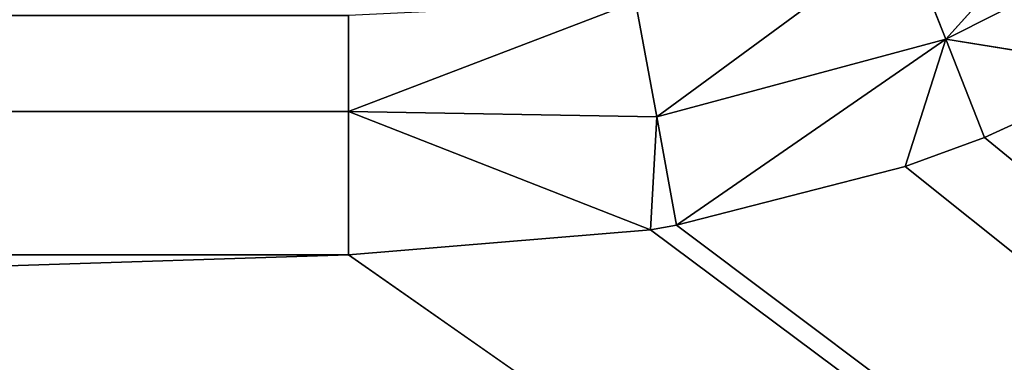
# Model space of a CAD drawing. Extents: x 0 to 700, y 0 to 509.
# Tile 161 of 243: x 662.27 to 667.82, y 26.21 to 28.14. Entities that reach past the tile are written whole.
import ezdxf

# ---------------------------------------------------------------- set-up
doc = ezdxf.new("R2010")
doc.units = 0
doc.header["$LTSCALE"] = 25.4
doc.layers.get('0').update_dxf_attribs({"linetype": 'CONTINUOUS'})

# ---------------------------------------------------------------- blocks, each defined once
blk = doc.blocks.new('5902539864168_-_S_STL')
at = {"color": 0}
for p, q in [((35.8777, 103, 482.2367), (664.1223, 103, 482.2367)), ((35.8777, 103, 482.2367), (664.1223, 103, 482.2367)), ((664.1223, 103, 482.2367), (664.1223, 102.9345, 481.4299)), ((664.1223, 102.9345, 481.4299), (665.8239, 103, 482.0962)), ((664.1223, 102.9345, 481.4299), (665.8239, 103, 482.0962)), ((664.1223, 103, 482.2367), (664.1223, 102.9345, 481.4299)), ((664.1223, 103, 482.2367), (665.8239, 103, 482.0962)), ((664.1223, 103, 482.2367), (665.8239, 103, 482.0962)), ((665.8586, 102.9614, 481.4603), (665.8239, 103, 482.0962)), ((665.8239, 103, 482.0962), (665.9711, 103, 482.0703)), ((665.8586, 102.9614, 481.4603), (665.8239, 103, 482.0962)), ((665.8239, 103, 482.0962), (665.9711, 103, 482.0703)), ((665.8586, 102.9614, 481.4603), (665.9711, 103, 482.0703)), ((665.8586, 102.9614, 481.4603), (665.9711, 103, 482.0703)), ((667.4863, 102.9645, 481.0228), (665.9711, 103, 482.0703)), ((665.9711, 103, 482.0703), (667.2576, 103, 481.7388)), ((667.4863, 102.9645, 481.0228), (665.9711, 103, 482.0703)), ((665.9711, 103, 482.0703), (667.2576, 103, 481.7388)), ((667.2576, 103, 481.7388), (667.7045, 103, 481.576)), ((667.4863, 102.9645, 481.0228), (667.2576, 103, 481.7388)), ((667.4863, 102.9645, 481.0228), (667.2576, 103, 481.7388)), ((667.2576, 103, 481.7388), (667.7045, 103, 481.576)), ((667.7045, 103, 481.576), (667.4863, 102.9645, 481.0228)), ((667.7045, 103, 481.576), (667.4863, 102.9645, 481.0228)), ((668.5418, 103, 481.1945), (667.4863, 102.9645, 481.0228)), ((668.5418, 103, 481.1945), (667.4863, 102.9645, 481.0228)), ((667.7045, 103, 481.576), (668.5418, 103, 481.1945)), ((667.7045, 103, 481.576), (668.5418, 103, 481.1945)), ((35.8777, 102.9345, 481.4299), (664.1223, 102.9345, 481.4299)), ((35.8777, 102.9345, 481.4299), (664.1223, 102.9345, 481.4299)), ((665.8586, 102.9614, 481.4603), (664.1223, 102.9345, 481.4299)), ((665.8586, 102.9614, 481.4603), (664.1223, 102.9345, 481.4299)), ((664.1223, 102.9345, 481.4299), (664.1223, 102.8154, 480.8907)), ((664.1223, 102.9345, 481.4299), (664.1223, 102.8154, 480.8907)), ((664.1223, 102.9345, 481.4299), (665.7393, 102.8339, 480.813)), ((664.1223, 102.9345, 481.4299), (665.7393, 102.8339, 480.813)), ((665.8586, 102.9614, 481.4603), (665.7393, 102.8339, 480.813)), ((665.8586, 102.9614, 481.4603), (665.7393, 102.8339, 480.813)), ((667.4863, 102.9645, 481.0228), (665.8586, 102.9614, 481.4603)), ((667.4863, 102.9645, 481.0228), (665.8586, 102.9614, 481.4603)), ((665.8586, 102.9614, 481.4603), (667.2548, 102.8474, 480.4358)), ((665.8586, 102.9614, 481.4603), (667.2548, 102.8474, 480.4358)), ((667.4863, 102.9645, 481.0228), (667.2548, 102.8474, 480.4358)), ((667.4863, 102.9645, 481.0228), (667.2548, 102.8474, 480.4358)), ((668.9539, 102.9664, 480.2835), (667.4863, 102.9645, 481.0228)), ((668.9539, 102.9664, 480.2835), (667.4863, 102.9645, 481.0228)), ((667.4863, 102.9645, 481.0228), (668.6185, 102.8556, 479.7693)), ((667.4863, 102.9645, 481.0228), (668.6185, 102.8556, 479.7693))]:
    blk.add_line(p, q, dxfattribs=at)
mesh = blk.add_polyface(dxfattribs=at)
corners = [(5.8292, 103, 89.0513), (350, 103, 116.5513), (694.1707, 103, 89.0513), (346.9612, 103, 116.8172), (35.4535, 103, 184.6354), (33.7016, 103, 185.0729), (32.1062, 103, 185.7495), (30.7018, 103, 186.6255), (29.4424, 103, 187.7283), (28.4097, 103, 188.9963), (27.6463, 103, 190.3453), (27.1371, 103, 191.7417), (26.8672, 103, 193.162), (5.8292, 103, 503.2221), (344.0146, 103, 117.6067), (341.25, 103, 118.8959), (338.7512, 103, 120.6456), (336.5942, 103, 122.8026), (334.8445, 103, 125.3013), (333.5554, 103, 128.066), (332.7659, 103, 131.0125), (332.5, 103, 134.0513), (332.7659, 103, 137.0902), (333.5554, 103, 140.0367), (334.8445, 103, 142.8013), (336.5942, 103, 145.3001), (338.7512, 103, 147.4571), (341.25, 103, 149.2068), (344.0146, 103, 150.496), (346.9612, 103, 151.2855), (350, 103, 151.5513), (37.442, 103, 184.4697), (26.8146, 103, 194.1381), (26.8146, 103, 473.1736), (26.9551, 103, 474.8753), (26.9811, 103, 475.0224), (27.3125, 103, 476.3089), (27.4753, 103, 476.7559), (27.8568, 103, 477.5931), (28.651, 103, 478.8429), (29.5798, 103, 479.868), (30.6657, 103, 480.7268), (30.7295, 103, 480.7689), (31.8807, 103, 481.4002), (32.2955, 103, 481.576), (33.2209, 103, 481.8849), (34.0289, 103, 482.0703), (34.6826, 103, 482.1682), (35.8777, 103, 482.2367), (664.1223, 103, 482.2367), (673.1854, 103, 194.1381), (694.1707, 103, 503.2221), (673.0914, 103, 192.8347), (672.7317, 103, 191.3065), (672.1177, 103, 189.8691), (671.2672, 103, 188.5502), (670.1917, 103, 187.3684), (669.8016, 103, 187.0227), (668.4412, 103, 186.0551), (666.9005, 103, 185.294), (665.2044, 103, 184.7658), (353.0388, 103, 116.8172), (355.9854, 103, 117.6067), (358.75, 103, 118.8959), (361.2488, 103, 120.6456), (363.4058, 103, 122.8026), (365.1554, 103, 125.3013), (366.4446, 103, 128.066), (367.2341, 103, 131.0125), (367.5, 103, 134.0513), (367.2341, 103, 137.0902), (366.4446, 103, 140.0367), (663.399, 103, 184.499), (365.1554, 103, 142.8013), (363.4058, 103, 145.3001), (361.2488, 103, 147.4571), (358.75, 103, 149.2068), (355.9854, 103, 150.496), (353.0388, 103, 151.2855), (662.558, 103, 184.4697), (673.1854, 103, 473.1736), (673.1169, 103, 474.3688), (673.0189, 103, 475.0224), (672.8336, 103, 475.8304), (672.5247, 103, 476.7559), (672.3489, 103, 477.1706), (671.7175, 103, 478.3218), (671.6755, 103, 478.3857), (670.8167, 103, 479.4716), (669.7916, 103, 480.4003), (668.5418, 103, 481.1945), (667.7045, 103, 481.576), (667.2576, 103, 481.7388), (665.9711, 103, 482.0703), (665.8239, 103, 482.0962)]
mesh.append_faces([[corners[k] for k in face] for face in [(0, 1, 2), (1, 0, 3), (4, 0, 5), (5, 0, 6), (6, 0, 7), (7, 0, 8), (8, 0, 9), (9, 0, 10), (10, 0, 11), (11, 0, 12), (3, 4, 14), (14, 4, 15), (15, 4, 16), (16, 4, 17), (17, 4, 18), (18, 4, 19), (19, 4, 20), (20, 4, 21), (21, 4, 22), (22, 4, 23), (23, 4, 24), (24, 4, 25), (25, 4, 26), (26, 4, 27), (27, 4, 28), (28, 4, 29), (29, 4, 30), (12, 13, 32), (32, 13, 33), (33, 13, 34), (34, 13, 35), (35, 13, 36), (36, 13, 37), (37, 13, 38), (38, 13, 39), (39, 13, 40), (40, 13, 41), (41, 13, 42), (42, 13, 43), (43, 13, 44), (44, 13, 45), (45, 13, 46), (46, 13, 47), (47, 13, 48), (48, 13, 49), (2, 50, 51), (50, 2, 52), (52, 2, 53), (53, 2, 54), (54, 2, 55), (55, 2, 56), (56, 2, 57), (57, 2, 58), (58, 2, 59), (59, 2, 60), (61, 2, 1), (60, 71, 72), (72, 30, 79), (79, 30, 31), (51, 49, 13)]], dxfattribs={"vtx0": -1, "vtx1": -1, "color": 0})
mesh.append_faces([[corners[k] for k in face] for face in [(3, 0, 4), (60, 2, 61)]], dxfattribs={"vtx0": -1, "vtx1": -1, "vtx2": -1, "color": 0})
mesh.append_faces([[corners[k] for k in face] for face in [(12, 0, 13), (30, 4, 31), (60, 61, 62), (60, 62, 63), (60, 63, 64), (60, 64, 65), (60, 65, 66), (60, 66, 67), (60, 67, 68), (60, 68, 69), (60, 69, 70), (60, 70, 71), (72, 71, 73), (72, 73, 74), (72, 74, 75), (72, 75, 76), (72, 76, 77), (72, 77, 78), (72, 78, 30), (51, 50, 80), (51, 80, 81), (51, 81, 82), (51, 82, 83), (51, 83, 84), (51, 84, 85), (51, 85, 86), (51, 86, 87), (51, 87, 88), (51, 88, 89), (51, 89, 90), (51, 90, 91), (51, 91, 92), (51, 92, 93), (51, 93, 94), (51, 94, 49)]], dxfattribs={"vtx0": -1, "vtx2": -1, "color": 0})
mesh = blk.add_polyface(dxfattribs=at)
corners = [(35.8777, 103, 482.2367), (664.1223, 102.9345, 481.4299), (35.8777, 102.9345, 481.4299), (664.1223, 103, 482.2367)]
mesh.append_faces([[corners[k] for k in face] for face in [(0, 1, 2), (1, 0, 3)]], dxfattribs={"vtx0": -1, "color": 0})
mesh = blk.add_polyface(dxfattribs=at)
corners = [(665.8239, 103, 482.0962), (665.8586, 102.9614, 481.4603), (664.1223, 102.9345, 481.4299)]
mesh.append_faces([[corners[k] for k in face] for face in [(0, 1, 2)]], dxfattribs={"color": 0})
mesh = blk.add_polyface(dxfattribs=at)
corners = [(664.1223, 103, 482.2367), (665.8239, 103, 482.0962), (664.1223, 102.9345, 481.4299)]
mesh.append_faces([[corners[k] for k in face] for face in [(0, 1, 2)]], dxfattribs={"color": 0})
mesh = blk.add_polyface(dxfattribs=at)
corners = [(665.8239, 103, 482.0962), (665.9711, 103, 482.0703), (665.8586, 102.9614, 481.4603)]
mesh.append_faces([[corners[k] for k in face] for face in [(0, 1, 2)]], dxfattribs={"color": 0})
mesh = blk.add_polyface(dxfattribs=at)
corners = [(665.9711, 103, 482.0703), (667.4863, 102.9645, 481.0228), (665.8586, 102.9614, 481.4603)]
mesh.append_faces([[corners[k] for k in face] for face in [(0, 1, 2)]], dxfattribs={"color": 0})
mesh = blk.add_polyface(dxfattribs=at)
corners = [(665.9711, 103, 482.0703), (667.2576, 103, 481.7388), (667.4863, 102.9645, 481.0228)]
mesh.append_faces([[corners[k] for k in face] for face in [(0, 1, 2)]], dxfattribs={"color": 0})
mesh = blk.add_polyface(dxfattribs=at)
corners = [(667.2576, 103, 481.7388), (667.7045, 103, 481.576), (667.4863, 102.9645, 481.0228)]
mesh.append_faces([[corners[k] for k in face] for face in [(0, 1, 2)]], dxfattribs={"color": 0})
mesh = blk.add_polyface(dxfattribs=at)
corners = [(667.7045, 103, 481.576), (668.5418, 103, 481.1945), (667.4863, 102.9645, 481.0228)]
mesh.append_faces([[corners[k] for k in face] for face in [(0, 1, 2)]], dxfattribs={"color": 0})
mesh = blk.add_polyface(dxfattribs=at)
corners = [(668.5418, 103, 481.1945), (668.9539, 102.9664, 480.2835), (667.4863, 102.9645, 481.0228)]
mesh.append_faces([[corners[k] for k in face] for face in [(0, 1, 2)]], dxfattribs={"color": 0})
mesh = blk.add_polyface(dxfattribs=at)
corners = [(35.8777, 102.9345, 481.4299), (664.1223, 102.8154, 480.8907), (35.8777, 102.8154, 480.8907), (664.1223, 102.9345, 481.4299)]
mesh.append_faces([[corners[k] for k in face] for face in [(0, 1, 2), (1, 0, 3)]], dxfattribs={"vtx0": -1, "color": 0})
mesh = blk.add_polyface(dxfattribs=at)
corners = [(665.8586, 102.9614, 481.4603), (665.7393, 102.8339, 480.813), (664.1223, 102.9345, 481.4299)]
mesh.append_faces([[corners[k] for k in face] for face in [(0, 1, 2)]], dxfattribs={"color": 0})
mesh = blk.add_polyface(dxfattribs=at)
corners = [(664.1223, 102.9345, 481.4299), (665.7393, 102.8339, 480.813), (664.1223, 102.8154, 480.8907)]
mesh.append_faces([[corners[k] for k in face] for face in [(0, 1, 2)]], dxfattribs={"color": 0})
mesh = blk.add_polyface(dxfattribs=at)
corners = [(665.8586, 102.9614, 481.4603), (667.2548, 102.8474, 480.4358), (665.7393, 102.8339, 480.813)]
mesh.append_faces([[corners[k] for k in face] for face in [(0, 1, 2)]], dxfattribs={"color": 0})
mesh = blk.add_polyface(dxfattribs=at)
corners = [(665.8586, 102.9614, 481.4603), (667.4863, 102.9645, 481.0228), (667.2548, 102.8474, 480.4358)]
mesh.append_faces([[corners[k] for k in face] for face in [(0, 1, 2)]], dxfattribs={"color": 0})
mesh = blk.add_polyface(dxfattribs=at)
corners = [(667.4863, 102.9645, 481.0228), (668.6185, 102.8556, 479.7693), (667.2548, 102.8474, 480.4358)]
mesh.append_faces([[corners[k] for k in face] for face in [(0, 1, 2)]], dxfattribs={"color": 0})
mesh = blk.add_polyface(dxfattribs=at)
corners = [(667.4863, 102.9645, 481.0228), (668.9539, 102.9664, 480.2835), (668.6185, 102.8556, 479.7693)]
mesh.append_faces([[corners[k] for k in face] for face in [(0, 1, 2)]], dxfattribs={"color": 0})

msp = doc.modelspace()

# ---------------------------------------------------------------- block references
at = {"color": 254, "extrusion": (0, -1, 6.12323e-17)}
msp.add_blockref('5902539864168_-_S_STL', (0, 0, -509.0513), dxfattribs=at)

doc.saveas('drawing.dxf')
